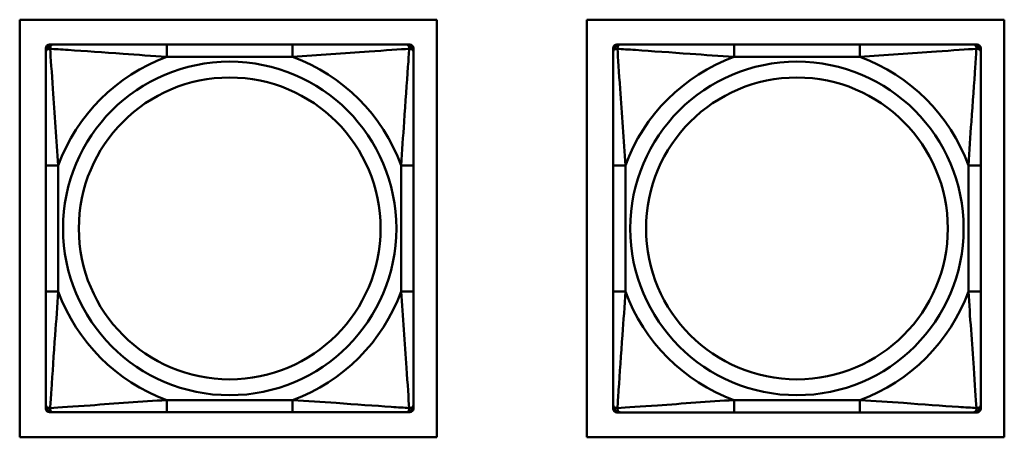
# Model space of a CAD drawing. Header units: inches. Extents: x 9.4 to 55.3, y 0.3 to 33.1.
# Tile 138 of 173: x 32.288 to 33.87, y 16.894 to 17.565. Entities that reach past the tile are written whole.
import ezdxf

# ---------------------------------------------------------------- set-up
doc = ezdxf.new("R2010")
doc.units = ezdxf.units.IN
doc.header["$MEASUREMENT"] = 0
doc.layers.add('Visible Edges(ANSI)', color=7, linetype='Continuous', lineweight=50)
doc.layers.add('Visible Tangent Edges(ANSI)', color=7, linetype='Continuous', lineweight=50)

msp = doc.modelspace()

# ---------------------------------------------------------------- linework, layer by layer
at = {"layer": 'Visible Edges(ANSI)'}
for p, q in [((32.288, 16.8943), (32.288, 17.5649)), ((32.288, 17.5649), (32.9585, 17.5649)), ((32.9585, 17.5649), (32.9585, 16.8943)), ((33.1995, 16.8943), (33.1995, 17.5649)), ((33.1995, 17.5649), (33.8701, 17.5649)), ((33.8701, 17.5649), (33.8701, 16.8943)), ((32.3301, 17.5132), (32.3301, 17.5191)), ((32.336, 17.525), (32.3419, 17.525)), ((32.7265, 17.525), (32.5242, 17.525)), ((32.9088, 17.525), (32.9147, 17.525)), ((32.9206, 17.5191), (32.9206, 17.5132)), ((33.2416, 17.5132), (33.2416, 17.5191)), ((33.2475, 17.525), (33.2534, 17.525)), ((33.6381, 17.525), (33.4358, 17.525)), ((33.8204, 17.525), (33.8263, 17.525)), ((33.8322, 17.5191), (33.8322, 17.5132)), ((32.3301, 17.3309), (32.3301, 17.1286)), ((32.9206, 17.1286), (32.9206, 17.3309)), ((33.2416, 17.3309), (33.2416, 17.1286)), ((33.8322, 17.1286), (33.8322, 17.3309)), ((32.3301, 16.9404), (32.3301, 16.9463)), ((32.9206, 16.9463), (32.9206, 16.9404)), ((33.2416, 16.9403), (33.2416, 16.9462)), ((33.8322, 16.9462), (33.8322, 16.9403)), ((32.3419, 16.9345), (32.336, 16.9345)), ((32.5242, 16.9345), (32.7265, 16.9345)), ((32.9147, 16.9345), (32.9088, 16.9345)), ((33.2534, 16.9344), (33.2475, 16.9344)), ((33.4358, 16.9344), (33.6381, 16.9344)), ((33.8263, 16.9344), (33.8204, 16.9344)), ((32.9585, 16.8943), (32.288, 16.8943)), ((33.8701, 16.8943), (33.1995, 16.8943))]:
    msp.add_line(p, q, dxfattribs=at)
for centre, radius, start, end in [((32.336, 17.5191), 0.00591, 90, 180), ((32.3419, 17.5132), 0.0118, 90, 180), ((32.9088, 17.5132), 0.0118, 0, 90), ((32.9147, 17.5191), 0.00591, 0, 90), ((33.2475, 17.5191), 0.00591, 90, 180), ((33.2534, 17.5132), 0.0118, 90, 180), ((33.8204, 17.5132), 0.0118, 0, 90), ((33.8263, 17.5191), 0.00591, 0, 90), ((32.3419, 16.9463), 0.0118, 180, 270), ((32.9088, 16.9463), 0.0118, 270, 0), ((33.2534, 16.9462), 0.0118, 180, 270), ((33.8204, 16.9462), 0.0118, 270, 0), ((32.336, 16.9404), 0.00591, 180, 270), ((32.9147, 16.9404), 0.00591, 270, 0), ((33.2475, 16.9403), 0.00591, 180, 270), ((33.8263, 16.9403), 0.00591, 270, 0)]:
    msp.add_arc(centre, radius, start, end, dxfattribs=at)
for points, knots in [([(32.5242, 17.525), (32.5006, 17.525), (32.4766, 17.525), (32.4532, 17.525), (32.4225, 17.525), (32.3917, 17.525), (32.3684, 17.525), (32.3564, 17.525), (32.3468, 17.525), (32.3419, 17.525)], [0.2569537, 0.2569537, 0.2569537, 0.2569537, 0.4371919, 0.4371919, 0.4371919, 0.6739428, 0.6739428, 0.6739428, 0.7963818, 0.7963818, 0.7963818, 0.7963818]), ([(32.9088, 17.525), (32.9031, 17.525), (32.8906, 17.525), (32.8754, 17.525), (32.852, 17.525), (32.8228, 17.525), (32.7938, 17.525), (32.7716, 17.525), (32.7489, 17.525), (32.7265, 17.525)], [-0.7968224, -0.7968224, -0.7968224, -0.7968224, -0.6514613, -0.6514613, -0.6514613, -0.427691, -0.427691, -0.427691, -0.2569517, -0.2569517, -0.2569517, -0.2569517]), ([(33.4358, 17.525), (33.4121, 17.525), (33.3881, 17.525), (33.3648, 17.525), (33.3341, 17.525), (33.3032, 17.525), (33.2799, 17.525), (33.2679, 17.525), (33.2583, 17.525), (33.2534, 17.525)], [0.2569537, 0.2569537, 0.2569537, 0.2569537, 0.4371919, 0.4371919, 0.4371919, 0.6739428, 0.6739428, 0.6739428, 0.7963818, 0.7963818, 0.7963818, 0.7963818]), ([(33.8204, 17.525), (33.8146, 17.525), (33.8022, 17.525), (33.7869, 17.525), (33.7635, 17.525), (33.7344, 17.525), (33.7053, 17.525), (33.6831, 17.525), (33.6605, 17.525), (33.6381, 17.525)], [-0.7968224, -0.7968224, -0.7968224, -0.7968224, -0.6514613, -0.6514613, -0.6514613, -0.427691, -0.427691, -0.427691, -0.2569517, -0.2569517, -0.2569517, -0.2569517]), ([(32.3301, 17.5132), (32.3301, 17.5075), (32.3301, 17.495), (32.3301, 17.4798), (32.3301, 17.4563), (32.3301, 17.4272), (32.3301, 17.3981), (32.3301, 17.3759), (32.3301, 17.3533), (32.3301, 17.3309)], [-0.7968224, -0.7968224, -0.7968224, -0.7968224, -0.6514613, -0.6514613, -0.6514613, -0.427691, -0.427691, -0.427691, -0.2569517, -0.2569517, -0.2569517, -0.2569517]), ([(32.9206, 17.3309), (32.9206, 17.3545), (32.9206, 17.3785), (32.9206, 17.4019), (32.9206, 17.4326), (32.9206, 17.4635), (32.9206, 17.4867), (32.9206, 17.4987), (32.9206, 17.5083), (32.9206, 17.5132)], [0.2569537, 0.2569537, 0.2569537, 0.2569537, 0.4371919, 0.4371919, 0.4371919, 0.6739428, 0.6739428, 0.6739428, 0.7963818, 0.7963818, 0.7963818, 0.7963818]), ([(33.2416, 17.5132), (33.2416, 17.5074), (33.2416, 17.495), (33.2416, 17.4797), (33.2416, 17.4563), (33.2416, 17.4272), (33.2416, 17.3981), (33.2416, 17.3759), (33.2416, 17.3533), (33.2416, 17.3309)], [-0.7968224, -0.7968224, -0.7968224, -0.7968224, -0.6514613, -0.6514613, -0.6514613, -0.427691, -0.427691, -0.427691, -0.2569517, -0.2569517, -0.2569517, -0.2569517]), ([(33.8322, 17.3309), (33.8322, 17.3545), (33.8322, 17.3785), (33.8322, 17.4019), (33.8322, 17.4326), (33.8322, 17.4634), (33.8322, 17.4867), (33.8322, 17.4987), (33.8322, 17.5083), (33.8322, 17.5132)], [0.2569537, 0.2569537, 0.2569537, 0.2569537, 0.4371919, 0.4371919, 0.4371919, 0.6739428, 0.6739428, 0.6739428, 0.7963818, 0.7963818, 0.7963818, 0.7963818]), ([(32.3301, 17.1286), (32.3301, 17.1049), (32.3301, 17.0809), (32.3301, 17.0576), (32.3301, 17.0269), (32.3301, 16.996), (32.3301, 16.9728), (32.3301, 16.9607), (32.3301, 16.9511), (32.3301, 16.9463)], [0.2569537, 0.2569537, 0.2569537, 0.2569537, 0.4371919, 0.4371919, 0.4371919, 0.6739428, 0.6739428, 0.6739428, 0.7963818, 0.7963818, 0.7963818, 0.7963818]), ([(32.9206, 16.9463), (32.9206, 16.952), (32.9206, 16.9645), (32.9206, 16.9797), (32.9206, 17.0031), (32.9206, 17.0323), (32.9206, 17.0613), (32.9206, 17.0835), (32.9206, 17.1062), (32.9206, 17.1286)], [-0.7968224, -0.7968224, -0.7968224, -0.7968224, -0.6514613, -0.6514613, -0.6514613, -0.427691, -0.427691, -0.427691, -0.2569517, -0.2569517, -0.2569517, -0.2569517]), ([(33.2416, 17.1286), (33.2416, 17.1049), (33.2416, 17.0809), (33.2416, 17.0575), (33.2416, 17.0269), (33.2416, 16.996), (33.2416, 16.9727), (33.2416, 16.9607), (33.2416, 16.9511), (33.2416, 16.9462)], [0.2569537, 0.2569537, 0.2569537, 0.2569537, 0.4371919, 0.4371919, 0.4371919, 0.6739428, 0.6739428, 0.6739428, 0.7963818, 0.7963818, 0.7963818, 0.7963818]), ([(33.8322, 16.9462), (33.8322, 16.952), (33.8322, 16.9645), (33.8322, 16.9797), (33.8322, 17.0031), (33.8322, 17.0322), (33.8322, 17.0613), (33.8322, 17.0835), (33.8322, 17.1062), (33.8322, 17.1286)], [-0.7968224, -0.7968224, -0.7968224, -0.7968224, -0.6514613, -0.6514613, -0.6514613, -0.427691, -0.427691, -0.427691, -0.2569517, -0.2569517, -0.2569517, -0.2569517]), ([(32.3419, 16.9345), (32.3476, 16.9345), (32.3601, 16.9345), (32.3753, 16.9345), (32.3988, 16.9345), (32.4279, 16.9345), (32.457, 16.9345), (32.4792, 16.9345), (32.5018, 16.9345), (32.5242, 16.9345)], [-0.7968224, -0.7968224, -0.7968224, -0.7968224, -0.6514613, -0.6514613, -0.6514613, -0.427691, -0.427691, -0.427691, -0.2569517, -0.2569517, -0.2569517, -0.2569517]), ([(32.7265, 16.9345), (32.7502, 16.9345), (32.7742, 16.9345), (32.7975, 16.9345), (32.8282, 16.9345), (32.8591, 16.9345), (32.8823, 16.9345), (32.8944, 16.9345), (32.904, 16.9345), (32.9088, 16.9345)], [0.2569537, 0.2569537, 0.2569537, 0.2569537, 0.4371919, 0.4371919, 0.4371919, 0.6739428, 0.6739428, 0.6739428, 0.7963818, 0.7963818, 0.7963818, 0.7963818]), ([(33.2534, 16.9344), (33.2592, 16.9344), (33.2717, 16.9344), (33.2869, 16.9344), (33.3103, 16.9344), (33.3394, 16.9344), (33.3685, 16.9344), (33.3907, 16.9344), (33.4134, 16.9344), (33.4358, 16.9344)], [-0.7968224, -0.7968224, -0.7968224, -0.7968224, -0.6514613, -0.6514613, -0.6514613, -0.427691, -0.427691, -0.427691, -0.2569517, -0.2569517, -0.2569517, -0.2569517]), ([(33.6381, 16.9344), (33.6617, 16.9344), (33.6857, 16.9344), (33.7091, 16.9344), (33.7398, 16.9344), (33.7706, 16.9344), (33.7939, 16.9344), (33.8059, 16.9344), (33.8155, 16.9344), (33.8204, 16.9344)], [0.2569537, 0.2569537, 0.2569537, 0.2569537, 0.4371919, 0.4371919, 0.4371919, 0.6739428, 0.6739428, 0.6739428, 0.7963818, 0.7963818, 0.7963818, 0.7963818])]:
    msp.add_open_spline(points, degree=3, knots=knots, dxfattribs=at)
at = {"layer": 'Visible Tangent Edges(ANSI)'}
for p, q in [((32.5242, 17.525), (32.5242, 17.5053)), ((32.7265, 17.525), (32.7265, 17.5053)), ((33.4358, 17.525), (33.4358, 17.5053)), ((33.6381, 17.525), (33.6381, 17.5053)), ((32.5242, 17.5053), (32.7265, 17.5053)), ((33.4358, 17.5053), (33.6381, 17.5053)), ((32.3301, 17.3309), (32.3498, 17.3309)), ((32.3498, 17.1286), (32.3498, 17.3309)), ((32.901, 17.3309), (32.901, 17.1286)), ((32.9206, 17.3309), (32.901, 17.3309)), ((33.2416, 17.3309), (33.2613, 17.3309)), ((33.2613, 17.1286), (33.2613, 17.3309)), ((33.8125, 17.3309), (33.8125, 17.1286)), ((33.8322, 17.3309), (33.8125, 17.3309)), ((32.3301, 17.1286), (32.3498, 17.1286)), ((32.9206, 17.1286), (32.901, 17.1286)), ((33.2416, 17.1286), (33.2613, 17.1286)), ((33.8322, 17.1286), (33.8125, 17.1286)), ((32.7265, 16.9541), (32.5242, 16.9541)), ((32.5242, 16.9345), (32.5242, 16.9541)), ((32.7265, 16.9345), (32.7265, 16.9541)), ((33.6381, 16.9541), (33.4358, 16.9541)), ((33.4358, 16.9344), (33.4358, 16.9541)), ((33.6381, 16.9344), (33.6381, 16.9541))]:
    msp.add_line(p, q, dxfattribs=at)
for centre, radius in [((32.6254, 17.2297), 0.2678), ((33.5369, 17.2297), 0.2678), ((32.6254, 17.2297), 0.2424), ((33.5369, 17.2297), 0.2424)]:
    msp.add_circle(centre, radius, dxfattribs=at)
for centre, start, end in [((32.6254, 17.2297), 110.1547, 159.8453), ((32.6254, 17.2297), 20.1547, 69.8453), ((33.5369, 17.2297), 110.1547, 159.8453), ((33.5369, 17.2297), 20.1547, 69.8453), ((32.6254, 17.2297), 200.1547, 249.8453), ((32.6254, 17.2297), 290.1547, 339.8453), ((33.5369, 17.2297), 200.1547, 249.8453), ((33.5369, 17.2297), 290.1547, 339.8453)]:
    msp.add_arc(centre, 0.2936, start, end, dxfattribs=at)
for points, knots in [([(32.3301, 17.5132), (32.3301, 17.5137), (32.3302, 17.5142), (32.3304, 17.5151), (32.3306, 17.5155), (32.331, 17.5161), (32.3311, 17.5163), (32.3315, 17.5166), (32.3316, 17.5167), (32.332, 17.5171), (32.3323, 17.5173), (32.3332, 17.5177), (32.3339, 17.5179), (32.3353, 17.5181), (32.3361, 17.5182), (32.3369, 17.5182)], [-0.0532704, -0.0532704, -0.0532704, -0.0532704, -0.04377373, -0.04377373, -0.03521335, -0.03521335, -0.02986312, -0.02986312, -0.02651922, -0.02651922, -0.01983142, -0.01983142, -0.00913095, -0.00913095, 0.00023197, 0.00023197, 0.00023197, 0.00023197]), ([(32.3369, 17.5182), (32.3369, 17.519), (32.337, 17.5198), (32.3372, 17.5212), (32.3374, 17.5219), (32.3378, 17.5228), (32.338, 17.5231), (32.3384, 17.5235), (32.3385, 17.5236), (32.3388, 17.524), (32.339, 17.5241), (32.3396, 17.5245), (32.34, 17.5247), (32.3409, 17.5249), (32.3414, 17.525), (32.3419, 17.525)], [-0.00023197, -0.00023197, -0.00023197, -0.00023197, 0.00913095, 0.00913095, 0.01983142, 0.01983142, 0.02651922, 0.02651922, 0.02986312, 0.02986312, 0.03521335, 0.03521335, 0.04377373, 0.04377373, 0.0532704, 0.0532704, 0.0532704, 0.0532704]), ([(32.3369, 17.5182), (32.3446, 17.5177), (32.3546, 17.517), (32.3916, 17.5145), (32.4234, 17.5123), (32.4776, 17.5084), (32.5008, 17.5067), (32.5242, 17.5053)], [-0.7478145, -0.7478145, -0.7478145, -0.7478145, -0.6493253, -0.6493253, -0.427691, -0.427691, -0.2569537, -0.2569537, -0.2569537, -0.2569537]), ([(32.3498, 17.3309), (32.3474, 17.3714), (32.3441, 17.4137), (32.3395, 17.4794), (32.3379, 17.5038), (32.3369, 17.5182)], [0.2569517, 0.2569517, 0.2569517, 0.2569517, 0.5559983, 0.5559983, 0.7482818, 0.7482818, 0.7482818, 0.7482818]), ([(32.7265, 17.5053), (32.767, 17.5077), (32.8094, 17.511), (32.875, 17.5156), (32.8994, 17.5172), (32.9138, 17.5182)], [0.2569517, 0.2569517, 0.2569517, 0.2569517, 0.5559983, 0.5559983, 0.7482818, 0.7482818, 0.7482818, 0.7482818]), ([(32.9138, 17.5182), (32.9133, 17.5105), (32.9127, 17.5005), (32.9102, 17.4635), (32.9079, 17.4317), (32.904, 17.3775), (32.9024, 17.3543), (32.901, 17.3309)], [-0.7478145, -0.7478145, -0.7478145, -0.7478145, -0.6493253, -0.6493253, -0.427691, -0.427691, -0.2569537, -0.2569537, -0.2569537, -0.2569537]), ([(32.9088, 17.525), (32.9094, 17.525), (32.9099, 17.5249), (32.9108, 17.5247), (32.9111, 17.5245), (32.9117, 17.5241), (32.9119, 17.524), (32.9122, 17.5236), (32.9124, 17.5235), (32.9127, 17.5231), (32.9129, 17.5228), (32.9133, 17.5219), (32.9135, 17.5212), (32.9138, 17.5198), (32.9138, 17.519), (32.9138, 17.5182)], [-0.0532704, -0.0532704, -0.0532704, -0.0532704, -0.04377373, -0.04377373, -0.03521335, -0.03521335, -0.02986312, -0.02986312, -0.02651922, -0.02651922, -0.01983142, -0.01983142, -0.00913095, -0.00913095, 0.00023197, 0.00023197, 0.00023197, 0.00023197]), ([(32.9138, 17.5182), (32.9146, 17.5182), (32.9154, 17.5181), (32.9168, 17.5179), (32.9175, 17.5177), (32.9184, 17.5173), (32.9187, 17.5171), (32.9191, 17.5167), (32.9193, 17.5166), (32.9196, 17.5163), (32.9198, 17.5161), (32.9201, 17.5155), (32.9203, 17.5151), (32.9206, 17.5142), (32.9206, 17.5137), (32.9206, 17.5132)], [-0.00023197, -0.00023197, -0.00023197, -0.00023197, 0.00913095, 0.00913095, 0.01983142, 0.01983142, 0.02651922, 0.02651922, 0.02986312, 0.02986312, 0.03521335, 0.03521335, 0.04377373, 0.04377373, 0.0532704, 0.0532704, 0.0532704, 0.0532704]), ([(33.2416, 17.5132), (33.2416, 17.5137), (33.2417, 17.5142), (33.242, 17.5151), (33.2421, 17.5155), (33.2425, 17.5161), (33.2427, 17.5163), (33.243, 17.5166), (33.2431, 17.5167), (33.2436, 17.517), (33.2439, 17.5172), (33.2448, 17.5177), (33.2454, 17.5179), (33.2469, 17.5181), (33.2476, 17.5182), (33.2485, 17.5181)], [-0.0532704, -0.0532704, -0.0532704, -0.0532704, -0.04377373, -0.04377373, -0.03521335, -0.03521335, -0.02986312, -0.02986312, -0.02651922, -0.02651922, -0.01983142, -0.01983142, -0.00913095, -0.00913095, 0.00023197, 0.00023197, 0.00023197, 0.00023197]), ([(33.2485, 17.5181), (33.2485, 17.519), (33.2485, 17.5197), (33.2488, 17.5212), (33.249, 17.5218), (33.2494, 17.5228), (33.2496, 17.5231), (33.2499, 17.5235), (33.25, 17.5236), (33.2504, 17.5239), (33.2506, 17.5241), (33.2511, 17.5245), (33.2515, 17.5247), (33.2524, 17.5249), (33.2529, 17.525), (33.2534, 17.525)], [-0.00023197, -0.00023197, -0.00023197, -0.00023197, 0.00913095, 0.00913095, 0.01983142, 0.01983142, 0.02651922, 0.02651922, 0.02986312, 0.02986312, 0.03521335, 0.03521335, 0.04377373, 0.04377373, 0.0532704, 0.0532704, 0.0532704, 0.0532704]), ([(33.2485, 17.5181), (33.2561, 17.5176), (33.2662, 17.517), (33.3032, 17.5145), (33.3349, 17.5122), (33.3892, 17.5083), (33.4124, 17.5067), (33.4358, 17.5053)], [-0.7478145, -0.7478145, -0.7478145, -0.7478145, -0.6493253, -0.6493253, -0.427691, -0.427691, -0.2569537, -0.2569537, -0.2569537, -0.2569537]), ([(33.2613, 17.3309), (33.2589, 17.3713), (33.2556, 17.4137), (33.251, 17.4794), (33.2494, 17.5038), (33.2485, 17.5181)], [0.2569517, 0.2569517, 0.2569517, 0.2569517, 0.5559983, 0.5559983, 0.7482818, 0.7482818, 0.7482818, 0.7482818]), ([(33.6381, 17.5053), (33.6785, 17.5077), (33.7209, 17.511), (33.7866, 17.5156), (33.811, 17.5172), (33.8253, 17.5181)], [0.2569517, 0.2569517, 0.2569517, 0.2569517, 0.5559983, 0.5559983, 0.7482818, 0.7482818, 0.7482818, 0.7482818]), ([(33.8253, 17.5181), (33.8248, 17.5105), (33.8242, 17.5005), (33.8217, 17.4634), (33.8194, 17.4317), (33.8155, 17.3775), (33.8139, 17.3542), (33.8125, 17.3309)], [-0.7478145, -0.7478145, -0.7478145, -0.7478145, -0.6493253, -0.6493253, -0.427691, -0.427691, -0.2569537, -0.2569537, -0.2569537, -0.2569537]), ([(33.8204, 17.525), (33.8209, 17.525), (33.8214, 17.5249), (33.8223, 17.5247), (33.8227, 17.5245), (33.8233, 17.5241), (33.8235, 17.5239), (33.8238, 17.5236), (33.8239, 17.5235), (33.8242, 17.5231), (33.8244, 17.5228), (33.8249, 17.5218), (33.8251, 17.5212), (33.8253, 17.5197), (33.8254, 17.519), (33.8253, 17.5181)], [-0.0532704, -0.0532704, -0.0532704, -0.0532704, -0.04377373, -0.04377373, -0.03521335, -0.03521335, -0.02986312, -0.02986312, -0.02651922, -0.02651922, -0.01983142, -0.01983142, -0.00913095, -0.00913095, 0.00023197, 0.00023197, 0.00023197, 0.00023197]), ([(33.8253, 17.5181), (33.8262, 17.5182), (33.8269, 17.5181), (33.8284, 17.5179), (33.829, 17.5177), (33.83, 17.5172), (33.8303, 17.517), (33.8307, 17.5167), (33.8308, 17.5166), (33.8311, 17.5163), (33.8313, 17.5161), (33.8317, 17.5155), (33.8319, 17.5151), (33.8321, 17.5142), (33.8322, 17.5137), (33.8322, 17.5132)], [-0.00023197, -0.00023197, -0.00023197, -0.00023197, 0.00913095, 0.00913095, 0.01983142, 0.01983142, 0.02651922, 0.02651922, 0.02986312, 0.02986312, 0.03521335, 0.03521335, 0.04377373, 0.04377373, 0.0532704, 0.0532704, 0.0532704, 0.0532704]), ([(32.3369, 16.9413), (32.3374, 16.949), (32.3381, 16.959), (32.3406, 16.996), (32.3428, 17.0277), (32.3467, 17.082), (32.3484, 17.1052), (32.3498, 17.1286)], [-0.7478145, -0.7478145, -0.7478145, -0.7478145, -0.6493253, -0.6493253, -0.427691, -0.427691, -0.2569537, -0.2569537, -0.2569537, -0.2569537]), ([(32.901, 17.1286), (32.9033, 17.0881), (32.9066, 17.0457), (32.9113, 16.9801), (32.9129, 16.9557), (32.9138, 16.9413)], [0.2569517, 0.2569517, 0.2569517, 0.2569517, 0.5559983, 0.5559983, 0.7482818, 0.7482818, 0.7482818, 0.7482818]), ([(33.2485, 16.9413), (33.249, 16.9489), (33.2496, 16.959), (33.2521, 16.996), (33.2544, 17.0277), (33.2583, 17.082), (33.2599, 17.1052), (33.2613, 17.1286)], [-0.7478145, -0.7478145, -0.7478145, -0.7478145, -0.6493253, -0.6493253, -0.427691, -0.427691, -0.2569537, -0.2569537, -0.2569537, -0.2569537]), ([(33.8125, 17.1286), (33.8149, 17.0881), (33.8182, 17.0457), (33.8228, 16.9801), (33.8244, 16.9556), (33.8253, 16.9413)], [0.2569517, 0.2569517, 0.2569517, 0.2569517, 0.5559983, 0.5559983, 0.7482818, 0.7482818, 0.7482818, 0.7482818]), ([(32.3369, 16.9413), (32.3361, 16.9413), (32.3353, 16.9413), (32.3339, 16.9416), (32.3332, 16.9418), (32.3323, 16.9422), (32.332, 16.9424), (32.3316, 16.9427), (32.3315, 16.9429), (32.3311, 16.9432), (32.331, 16.9434), (32.3306, 16.944), (32.3304, 16.9444), (32.3302, 16.9452), (32.3301, 16.9457), (32.3301, 16.9463)], [-0.00023197, -0.00023197, -0.00023197, -0.00023197, 0.00913095, 0.00913095, 0.01983142, 0.01983142, 0.02651922, 0.02651922, 0.02986312, 0.02986312, 0.03521335, 0.03521335, 0.04377373, 0.04377373, 0.0532704, 0.0532704, 0.0532704, 0.0532704]), ([(32.5242, 16.9541), (32.4837, 16.9518), (32.4414, 16.9485), (32.3757, 16.9438), (32.3513, 16.9422), (32.3369, 16.9413)], [0.2569517, 0.2569517, 0.2569517, 0.2569517, 0.5559983, 0.5559983, 0.7482818, 0.7482818, 0.7482818, 0.7482818]), ([(32.9138, 16.9413), (32.9061, 16.9418), (32.8961, 16.9425), (32.8591, 16.9449), (32.8274, 16.9472), (32.7731, 16.9511), (32.7499, 16.9527), (32.7265, 16.9541)], [-0.7478145, -0.7478145, -0.7478145, -0.7478145, -0.6493253, -0.6493253, -0.427691, -0.427691, -0.2569537, -0.2569537, -0.2569537, -0.2569537]), ([(32.9206, 16.9463), (32.9206, 16.9457), (32.9206, 16.9452), (32.9203, 16.9444), (32.9201, 16.944), (32.9198, 16.9434), (32.9196, 16.9432), (32.9193, 16.9429), (32.9191, 16.9427), (32.9187, 16.9424), (32.9184, 16.9422), (32.9175, 16.9418), (32.9168, 16.9416), (32.9154, 16.9413), (32.9146, 16.9413), (32.9138, 16.9413)], [-0.0532704, -0.0532704, -0.0532704, -0.0532704, -0.04377373, -0.04377373, -0.03521335, -0.03521335, -0.02986312, -0.02986312, -0.02651922, -0.02651922, -0.01983142, -0.01983142, -0.00913095, -0.00913095, 0.00023197, 0.00023197, 0.00023197, 0.00023197]), ([(33.2485, 16.9413), (33.2476, 16.9413), (33.2469, 16.9413), (33.2454, 16.9416), (33.2448, 16.9418), (33.2439, 16.9422), (33.2436, 16.9424), (33.2431, 16.9427), (33.243, 16.9428), (33.2427, 16.9431), (33.2425, 16.9434), (33.2421, 16.9439), (33.242, 16.9443), (33.2417, 16.9452), (33.2416, 16.9457), (33.2416, 16.9462)], [-0.00023197, -0.00023197, -0.00023197, -0.00023197, 0.00913095, 0.00913095, 0.01983142, 0.01983142, 0.02651922, 0.02651922, 0.02986312, 0.02986312, 0.03521335, 0.03521335, 0.04377373, 0.04377373, 0.0532704, 0.0532704, 0.0532704, 0.0532704]), ([(33.4358, 16.9541), (33.3953, 16.9517), (33.3529, 16.9484), (33.2873, 16.9438), (33.2628, 16.9422), (33.2485, 16.9413)], [0.2569517, 0.2569517, 0.2569517, 0.2569517, 0.5559983, 0.5559983, 0.7482818, 0.7482818, 0.7482818, 0.7482818]), ([(33.8253, 16.9413), (33.8177, 16.9418), (33.8077, 16.9424), (33.7706, 16.9449), (33.7389, 16.9472), (33.6847, 16.9511), (33.6614, 16.9527), (33.6381, 16.9541)], [-0.7478145, -0.7478145, -0.7478145, -0.7478145, -0.6493253, -0.6493253, -0.427691, -0.427691, -0.2569537, -0.2569537, -0.2569537, -0.2569537]), ([(33.8322, 16.9462), (33.8322, 16.9457), (33.8321, 16.9452), (33.8319, 16.9443), (33.8317, 16.9439), (33.8313, 16.9434), (33.8311, 16.9431), (33.8308, 16.9428), (33.8307, 16.9427), (33.8303, 16.9424), (33.83, 16.9422), (33.829, 16.9418), (33.8284, 16.9416), (33.8269, 16.9413), (33.8262, 16.9413), (33.8253, 16.9413)], [-0.0532704, -0.0532704, -0.0532704, -0.0532704, -0.04377373, -0.04377373, -0.03521335, -0.03521335, -0.02986312, -0.02986312, -0.02651922, -0.02651922, -0.01983142, -0.01983142, -0.00913095, -0.00913095, 0.00023197, 0.00023197, 0.00023197, 0.00023197]), ([(32.3419, 16.9345), (32.3414, 16.9345), (32.3409, 16.9345), (32.34, 16.9348), (32.3396, 16.935), (32.339, 16.9353), (32.3388, 16.9355), (32.3385, 16.9358), (32.3384, 16.936), (32.338, 16.9364), (32.3378, 16.9367), (32.3374, 16.9376), (32.3372, 16.9383), (32.337, 16.9397), (32.3369, 16.9405), (32.3369, 16.9413)], [-0.0532704, -0.0532704, -0.0532704, -0.0532704, -0.04377373, -0.04377373, -0.03521335, -0.03521335, -0.02986312, -0.02986312, -0.02651922, -0.02651922, -0.01983142, -0.01983142, -0.00913095, -0.00913095, 0.00023197, 0.00023197, 0.00023197, 0.00023197]), ([(32.9138, 16.9413), (32.9138, 16.9405), (32.9138, 16.9397), (32.9135, 16.9383), (32.9133, 16.9376), (32.9129, 16.9367), (32.9127, 16.9364), (32.9124, 16.936), (32.9122, 16.9358), (32.9119, 16.9355), (32.9117, 16.9353), (32.9111, 16.935), (32.9108, 16.9348), (32.9099, 16.9345), (32.9094, 16.9345), (32.9088, 16.9345)], [-0.00023197, -0.00023197, -0.00023197, -0.00023197, 0.00913095, 0.00913095, 0.01983142, 0.01983142, 0.02651922, 0.02651922, 0.02986312, 0.02986312, 0.03521335, 0.03521335, 0.04377373, 0.04377373, 0.0532704, 0.0532704, 0.0532704, 0.0532704]), ([(33.2534, 16.9344), (33.2529, 16.9344), (33.2524, 16.9345), (33.2515, 16.9348), (33.2511, 16.9349), (33.2506, 16.9353), (33.2504, 16.9355), (33.25, 16.9358), (33.2499, 16.9359), (33.2496, 16.9363), (33.2494, 16.9367), (33.249, 16.9376), (33.2488, 16.9382), (33.2485, 16.9397), (33.2485, 16.9404), (33.2485, 16.9413)], [-0.0532704, -0.0532704, -0.0532704, -0.0532704, -0.04377373, -0.04377373, -0.03521335, -0.03521335, -0.02986312, -0.02986312, -0.02651922, -0.02651922, -0.01983142, -0.01983142, -0.00913095, -0.00913095, 0.00023197, 0.00023197, 0.00023197, 0.00023197]), ([(33.8253, 16.9413), (33.8254, 16.9404), (33.8253, 16.9397), (33.8251, 16.9382), (33.8249, 16.9376), (33.8244, 16.9367), (33.8242, 16.9363), (33.8239, 16.9359), (33.8238, 16.9358), (33.8235, 16.9355), (33.8233, 16.9353), (33.8227, 16.9349), (33.8223, 16.9348), (33.8214, 16.9345), (33.8209, 16.9344), (33.8204, 16.9344)], [-0.00023197, -0.00023197, -0.00023197, -0.00023197, 0.00913095, 0.00913095, 0.01983142, 0.01983142, 0.02651922, 0.02651922, 0.02986312, 0.02986312, 0.03521335, 0.03521335, 0.04377373, 0.04377373, 0.0532704, 0.0532704, 0.0532704, 0.0532704])]:
    msp.add_open_spline(points, degree=3, knots=knots, dxfattribs=at)

doc.saveas('drawing.dxf')
